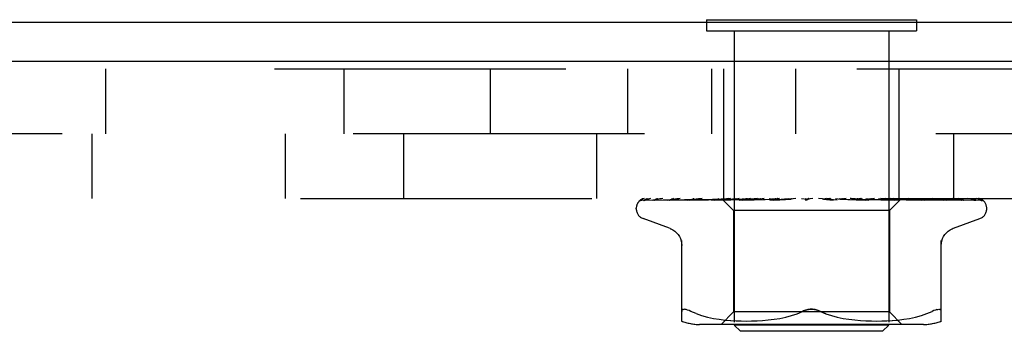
# Model space of a CAD drawing. Header units: inches. Extents: x 0 to 85, y 0 to 55.
# Tile 31 of 55: x 49.237 to 50.817, y 35.057 to 35.557. Entities that reach past the tile are written whole.
import ezdxf

# ---------------------------------------------------------------- set-up
doc = ezdxf.new("R2010")
doc.units = ezdxf.units.IN
doc.header["$LTSCALE"] = 4.675
doc.header["$MEASUREMENT"] = 0
doc.linetypes.add('HIDDEN', pattern=[0.2, 0.1, -0.1])
doc.layers.get('0').update_dxf_attribs({"linetype": 'CONTINUOUS'})
doc.layers.add('DEFAULT_2', color=8, linetype='HIDDEN')

msp = doc.modelspace()

# ---------------------------------------------------------------- linework, layer by layer
at = {"color": 3, "linetype": 'Continuous'}
for p, q in [((44.162762, 35.553227), (53.640762, 35.553227)), ((53.614762, 35.490227), (44.162762, 35.490227))]:
    msp.add_line(p, q, dxfattribs=at)
at = {"color": 7, "linetype": 'Continuous'}
for p, q in [((50.339262, 35.557227), (50.339262, 35.553227)), ((50.339262, 35.557227), (50.676262, 35.557227)), ((50.676262, 35.557227), (50.676262, 35.553227))]:
    msp.add_line(p, q, dxfattribs=at)
at = {"layer": 'DEFAULT_2', "color": 8, "linetype": 'HIDDEN'}
for p, q in [((50.339262, 35.553227), (50.339262, 35.539227)), ((50.676262, 35.553227), (50.676262, 35.539227)), ((50.339262, 35.539227), (50.676262, 35.539227)), ((50.383762, 35.539227), (50.383762, 35.067227)), ((50.631762, 35.539227), (50.631762, 35.067227)), ((46.840762, 35.478227), (51.174762, 35.478227)), ((49.374762, 35.478227), (49.374762, 35.374227)), ((49.757359, 35.374227), (49.757359, 35.478227)), ((49.992762, 35.374227), (49.992762, 35.478227)), ((50.212762, 35.374227), (50.212762, 35.478227)), ((50.347666, 35.374227), (50.347666, 35.478227)), ((50.367262, 35.270227), (50.367262, 35.478227)), ((50.482762, 35.374227), (50.482762, 35.478227)), ((50.648262, 35.270227), (50.648262, 35.478227)), ((51.174762, 35.374227), (46.840762, 35.374227)), ((49.352662, 35.374227), (49.352662, 35.270227)), ((49.662662, 35.374227), (49.662662, 35.270227)), ((49.852662, 35.374227), (49.852662, 35.270227)), ((50.162662, 35.374227), (50.162662, 35.270227)), ((50.735462, 35.374227), (50.735462, 35.270227)), ((46.882762, 35.270227), (51.132762, 35.270227)), ((50.235195, 35.267584), (50.30403, 35.268584)), ((50.24072, 35.267584), (50.328701, 35.268893)), ((50.253563, 35.267584), (50.274765, 35.267915)), ((50.255905, 35.267584), (50.298427, 35.268258)), ((50.274765, 35.267915), (50.338278, 35.268893)), ((50.276542, 35.267566), (50.276798, 35.267584)), ((50.276793, 35.267584), (50.316322, 35.268258)), ((50.2802, 35.267584), (50.318501, 35.268259)), ((50.298427, 35.268258), (50.358022, 35.269186)), ((50.30403, 35.268584), (50.364297, 35.26944)), ((50.307999, 35.268584), (50.366945, 35.26944)), ((50.308382, 35.267584), (50.342643, 35.268259)), ((50.308419, 35.267588), (50.308386, 35.267585)), ((50.312733, 35.267584), (50.328704, 35.267915)), ((50.332517, 35.270227), (50.326518, 35.269612)), ((50.328704, 35.267915), (50.376701, 35.268894)), ((50.338278, 35.268893), (50.374688, 35.26944)), ((50.347194, 35.267585), (50.42442, 35.269441)), ((50.347402, 35.267599), (50.347199, 35.267585)), ((50.355008, 35.268367), (50.347409, 35.267599)), ((50.349009, 35.269186), (50.366842, 35.26944)), ((50.352334, 35.267585), (50.378238, 35.26826)), ((50.363643, 35.269215), (50.355008, 35.268367)), ((50.363549, 35.270227), (50.364298, 35.26944)), ((50.364271, 35.269467), (50.382512, 35.251226)), ((50.364292, 35.269446), (50.364274, 35.269463)), ((50.364298, 35.26944), (50.364292, 35.269446)), ((50.366945, 35.26944), (50.366816, 35.269463)), ((50.366842, 35.26944), (50.366918, 35.269463)), ((50.374688, 35.26944), (50.374453, 35.269463)), ((50.374486, 35.26944), (50.374652, 35.269463)), ((50.376701, 35.268894), (50.404177, 35.269441)), ((50.378238, 35.26826), (50.403047, 35.268894)), ((50.381707, 35.270227), (50.384255, 35.269843)), ((50.384255, 35.269843), (50.386907, 35.269463)), ((50.387249, 35.26944), (50.386907, 35.269463)), ((50.386955, 35.26944), (50.387198, 35.269463)), ((50.389339, 35.269843), (50.387198, 35.269463)), ((50.391602, 35.270227), (50.389339, 35.269843)), ((50.392117, 35.267604), (50.391835, 35.267587)), ((50.391843, 35.267587), (50.448084, 35.269443)), ((50.405113, 35.268802), (50.392122, 35.267604)), ((50.397258, 35.270227), (50.40373, 35.269463)), ((50.397596, 35.267587), (50.415771, 35.268262)), ((50.403047, 35.268894), (50.424867, 35.269442)), ((50.404177, 35.26944), (50.40373, 35.269463)), ((50.403801, 35.26944), (50.4041, 35.269463)), ((50.409887, 35.270227), (50.4041, 35.269463)), ((50.421053, 35.270227), (50.405113, 35.268802)), ((50.415771, 35.268262), (50.433217, 35.268897)), ((50.416802, 35.270227), (50.424312, 35.269463)), ((50.424867, 35.269441), (50.424312, 35.269463)), ((50.42442, 35.269441), (50.42475, 35.269463)), ((50.431711, 35.270227), (50.42475, 35.269463)), ((50.433217, 35.268897), (50.448591, 35.269443)), ((50.439635, 35.270227), (50.44791, 35.269463)), ((50.440967, 35.267607), (50.440767, 35.267593)), ((50.440777, 35.267593), (50.473998, 35.269449)), ((50.440976, 35.267608), (50.470836, 35.270227)), ((50.44698, 35.267598), (50.456763, 35.268272)), ((50.448591, 35.269443), (50.447911, 35.269463)), ((50.448084, 35.269443), (50.448399, 35.269463)), ((50.456282, 35.270227), (50.448399, 35.269463)), ((50.456763, 35.268272), (50.46621, 35.268906)), ((50.464929, 35.270227), (50.473672, 35.269463)), ((50.46621, 35.268906), (50.474577, 35.269452)), ((50.473998, 35.269449), (50.474195, 35.269463)), ((50.482715, 35.270227), (50.474195, 35.269463)), ((50.491772, 35.270227), (50.500666, 35.269463)), ((50.510052, 35.270227), (50.501203, 35.269463)), ((50.502068, 35.269126), (50.501982, 35.269056)), ((50.502216, 35.269251), (50.502146, 35.269191)), ((50.504234, 35.270227), (50.503858, 35.270032)), ((50.549129, 35.267608), (50.519192, 35.270227)), ((50.527232, 35.269478), (50.531973, 35.268933)), ((50.537307, 35.270227), (50.528448, 35.269463)), ((50.531973, 35.268933), (50.537261, 35.268301)), ((50.537261, 35.268301), (50.542659, 35.267633)), ((50.546199, 35.270227), (50.554438, 35.269463)), ((50.554179, 35.269446), (50.566105, 35.268899)), ((50.554716, 35.269444), (50.554438, 35.269463)), ((50.554716, 35.269445), (50.599651, 35.267589)), ((50.563494, 35.270227), (50.554946, 35.269463)), ((50.566105, 35.268899), (50.579614, 35.268265)), ((50.571198, 35.27011), (50.56985, 35.270227)), ((50.57424, 35.269845), (50.571198, 35.27011)), ((50.571817, 35.270227), (50.579273, 35.269463)), ((50.577804, 35.269532), (50.57424, 35.269845)), ((50.581978, 35.269163), (50.577804, 35.269532)), ((50.579125, 35.269442), (50.579497, 35.269446)), ((50.579125, 35.269442), (50.597807, 35.268895)), ((50.579603, 35.269442), (50.579273, 35.269463)), ((50.579497, 35.269446), (50.579739, 35.269463)), ((50.579603, 35.269442), (50.64664, 35.267586)), ((50.579614, 35.268265), (50.593658, 35.26759)), ((50.587667, 35.270227), (50.579739, 35.269463)), ((50.592617, 35.268215), (50.581978, 35.269163)), ((50.599362, 35.267608), (50.592617, 35.268215)), ((50.59512, 35.270227), (50.601523, 35.269463)), ((50.597807, 35.268895), (50.619031, 35.26826)), ((50.599655, 35.267589), (50.59939, 35.267606)), ((50.601429, 35.269441), (50.601929, 35.269463)), ((50.601429, 35.269441), (50.639965, 35.268585)), ((50.601842, 35.269442), (50.601523, 35.269463)), ((50.601842, 35.269441), (50.688557, 35.267584)), ((50.608952, 35.270227), (50.601929, 35.269463)), ((50.615266, 35.270227), (50.620385, 35.269463)), ((50.625032, 35.269619), (50.618302, 35.270227)), ((50.619031, 35.26826), (50.641171, 35.267586)), ((50.620322, 35.26944), (50.620717, 35.269463)), ((50.620322, 35.269441), (50.666935, 35.268585)), ((50.620658, 35.26944), (50.620385, 35.269463)), ((50.626579, 35.270227), (50.620717, 35.269463)), ((50.633851, 35.2688), (50.625032, 35.269619)), ((50.652013, 35.270227), (50.633012, 35.251226)), ((50.646379, 35.267602), (50.633851, 35.2688)), ((50.635133, 35.26944), (50.635422, 35.269463)), ((50.635133, 35.26944), (50.688137, 35.268584)), ((50.635382, 35.26944), (50.635176, 35.269463)), ((50.635382, 35.26944), (50.689512, 35.268584)), ((50.639965, 35.268585), (50.683791, 35.267585)), ((50.645331, 35.26944), (50.645513, 35.269463)), ((50.645331, 35.26944), (50.682244, 35.268893)), ((50.645484, 35.26944), (50.645362, 35.269463)), ((50.645484, 35.26944), (50.682828, 35.268893)), ((50.646639, 35.267586), (50.646385, 35.267602)), ((50.65055, 35.26944), (50.650625, 35.269463)), ((50.65055, 35.26944), (50.710713, 35.268584)), ((50.650601, 35.26944), (50.650574, 35.269463)), ((50.669064, 35.269615), (50.662771, 35.270227)), ((50.666935, 35.268585), (50.72002, 35.267584)), ((50.688414, 35.267595), (50.681263, 35.268364)), ((50.682828, 35.268893), (50.725462, 35.268258)), ((50.686854, 35.268259), (50.723917, 35.267584)), ((50.688137, 35.268584), (50.748563, 35.267584)), ((50.688552, 35.267585), (50.688422, 35.267594)), ((50.710428, 35.268584), (50.779393, 35.267584)), ((50.723997, 35.26758), (50.717926, 35.268351)), ((50.720023, 35.267585), (50.720077, 35.267582)), ((50.723912, 35.267585), (50.723938, 35.267584)), ((50.723938, 35.267584), (50.724007, 35.267579)), ((50.725462, 35.268258), (50.770168, 35.267584)), ((50.769319, 35.267597), (50.768114, 35.268266)), ((50.781663, 35.266798), (50.780999, 35.267284)), ((50.226512, 35.25373), (50.226512, 35.25456)), ((50.382512, 35.251226), (50.382512, 35.088203)), ((50.633012, 35.251226), (50.382512, 35.251226)), ((50.633012, 35.251226), (50.633012, 35.088203)), ((50.789012, 35.25373), (50.789012, 35.25456)), ((50.27977, 35.222676), (50.237478, 35.238069)), ((50.735754, 35.222676), (50.778046, 35.238069)), ((50.299429, 35.073719), (50.299429, 35.202941)), ((50.716095, 35.073719), (50.716095, 35.202941)), ((50.302026, 35.092445), (50.303336, 35.092579)), ((50.322474, 35.085532), (50.314012, 35.089138)), ((50.382512, 35.088203), (50.362512, 35.068203)), ((50.633012, 35.088203), (50.382512, 35.088203)), ((50.484577, 35.085491), (50.493179, 35.089138)), ((50.530947, 35.085491), (50.522345, 35.089138)), ((50.633012, 35.088203), (50.653012, 35.068203)), ((50.69305, 35.085532), (50.701512, 35.089138)), ((50.322444, 35.085542), (50.331334, 35.082467)), ((50.331286, 35.082481), (50.340691, 35.079958)), ((50.340639, 35.079971), (50.350247, 35.077956)), ((50.350196, 35.077965), (50.359783, 35.076444)), ((50.359733, 35.076451), (50.369153, 35.07534)), ((50.369097, 35.075346), (50.37808, 35.074576)), ((50.377998, 35.074581), (50.38673, 35.074092)), ((50.386615, 35.074097), (50.395112, 35.073807)), ((50.394967, 35.07381), (50.403423, 35.073723)), ((50.403252, 35.073723), (50.411849, 35.073804)), ((50.41166, 35.0738), (50.420436, 35.074091)), ((50.420237, 35.074082), (50.429322, 35.074595)), ((50.429127, 35.074581), (50.43842, 35.075379)), ((50.438239, 35.07536), (50.447733, 35.076487)), ((50.44758, 35.076466), (50.457124, 35.077989)), ((50.457004, 35.077967), (50.466505, 35.079952)), ((50.466421, 35.079933), (50.475728, 35.082428)), ((50.47568, 35.082413), (50.484598, 35.085499)), ((50.539795, 35.082428), (50.549102, 35.079933)), ((50.549019, 35.079952), (50.55852, 35.077967)), ((50.558399, 35.077989), (50.567944, 35.076466)), ((50.56779, 35.076487), (50.577284, 35.07536)), ((50.577104, 35.075379), (50.586397, 35.074581)), ((50.586202, 35.074595), (50.595287, 35.074082)), ((50.595088, 35.074091), (50.603864, 35.0738)), ((50.603675, 35.073804), (50.612271, 35.073723)), ((50.612101, 35.073723), (50.620557, 35.07381)), ((50.620412, 35.073807), (50.628909, 35.074097)), ((50.628794, 35.074092), (50.637526, 35.074581)), ((50.637444, 35.074576), (50.646427, 35.075346)), ((50.646371, 35.07534), (50.65579, 35.076451)), ((50.65574, 35.076444), (50.665328, 35.077965)), ((50.665277, 35.077956), (50.674885, 35.079971)), ((50.674832, 35.079958), (50.684238, 35.082481)), ((50.68419, 35.082467), (50.69308, 35.085542)), ((50.687354, 35.068203), (50.328169, 35.068203)), ((50.393762, 35.057227), (50.383762, 35.067227)), ((50.631762, 35.067227), (50.383762, 35.067227)), ((50.621762, 35.057227), (50.393762, 35.057227)), ((50.621762, 35.057227), (50.631762, 35.067227))]:
    msp.add_line(p, q, dxfattribs=at)
for points in [[(50.239221, 35.270227), (50.237699, 35.26977), (50.236389, 35.269299), (50.235156, 35.268773), (50.233975, 35.268178), (50.232826, 35.267474), (50.231699, 35.266607), (50.230855, 35.265781)], [(50.231302, 35.266178), (50.231037, 35.265919), (50.231025, 35.265908), (50.231047, 35.265928), (50.231111, 35.265987), (50.231234, 35.266095), (50.231397, 35.266229), (50.231588, 35.266375), (50.231802, 35.266525), (50.23203, 35.266672), (50.232276, 35.266814), (50.232536, 35.266949), (50.232812, 35.267076), (50.233102, 35.267192), (50.233403, 35.267296), (50.233716, 35.267385), (50.234037, 35.267459), (50.234367, 35.267517), (50.234702, 35.267558), (50.235043, 35.26758), (50.235198, 35.267584)], [(50.237722, 35.270227), (50.237385, 35.270102), (50.236962, 35.269933), (50.23655, 35.269756), (50.236149, 35.269571), (50.23576, 35.269379), (50.235384, 35.269183), (50.235021, 35.268982), (50.234671, 35.268778), (50.234335, 35.268571), (50.234011, 35.268364), (50.233702, 35.268156), (50.233405, 35.267948), (50.233123, 35.267741), (50.232855, 35.267537), (50.232602, 35.267336), (50.232365, 35.267141), (50.232143, 35.266952), (50.231938, 35.266772), (50.23175, 35.266601), (50.231577, 35.266441), (50.231426, 35.266298), (50.231302, 35.266178)], [(50.249516, 35.270227), (50.247867, 35.269912), (50.245915, 35.269501), (50.244046, 35.269071), (50.242259, 35.268621), (50.240549, 35.26815), (50.238923, 35.267656), (50.237818, 35.267292)], [(50.237827, 35.267296), (50.237883, 35.267315), (50.238375, 35.26745), (50.238954, 35.267547), (50.239533, 35.267584)], [(50.238687, 35.267155), (50.238658, 35.267138), (50.238653, 35.267135), (50.238773, 35.267191), (50.239014, 35.267287), (50.239373, 35.267399), (50.239826, 35.2675), (50.240347, 35.267567), (50.240722, 35.267584)], [(50.239031, 35.267365), (50.238784, 35.267213), (50.238687, 35.267155)], [(50.244661, 35.270227), (50.244004, 35.269986), (50.243288, 35.269693), (50.242606, 35.269384), (50.241961, 35.269067), (50.241353, 35.268747), (50.240786, 35.26843), (50.240264, 35.268125), (50.239788, 35.267836), (50.239031, 35.267365)], [(50.239528, 35.267584), (50.285166, 35.268258), (50.307431, 35.268584)], [(50.252834, 35.26751), (50.253105, 35.267553), (50.253568, 35.267584)], [(50.268959, 35.270227), (50.267129, 35.269967), (50.264511, 35.269573), (50.261937, 35.269162), (50.259412, 35.268737), (50.256936, 35.268296), (50.254516, 35.26784), (50.252835, 35.267508)], [(50.255025, 35.26747), (50.254995, 35.267458), (50.255049, 35.267475), (50.255237, 35.267519), (50.255559, 35.267565), (50.255903, 35.267584)], [(50.256059, 35.267969), (50.255643, 35.267758), (50.255307, 35.267595), (50.255082, 35.267493), (50.255025, 35.26747)], [(50.261034, 35.270227), (50.260403, 35.27), (50.259673, 35.269711), (50.258972, 35.269408), (50.258305, 35.2691), (50.257675, 35.268794), (50.257085, 35.268497), (50.256059, 35.267969)], [(50.296951, 35.270227), (50.294896, 35.269989), (50.291667, 35.2696), (50.288437, 35.269194), (50.285216, 35.268774), (50.282003, 35.26834), (50.278806, 35.267892), (50.276551, 35.267566)], [(50.280339, 35.267681), (50.28021, 35.267636), (50.280025, 35.26758), (50.27997, 35.267567), (50.280055, 35.267578), (50.280199, 35.267585)], [(50.282085, 35.268443), (50.281493, 35.268168), (50.280962, 35.267932), (50.280526, 35.267752), (50.280339, 35.267681)], [(50.28625, 35.270227), (50.286015, 35.270144), (50.285112, 35.2698), (50.284258, 35.269441), (50.28347, 35.269088), (50.282085, 35.268443)], [(50.326518, 35.269612), (50.322735, 35.269208), (50.318917, 35.26879), (50.315068, 35.268358), (50.308428, 35.267589)], [(50.315761, 35.268675), (50.315081, 35.268373), (50.314453, 35.268108), (50.313885, 35.267888), (50.313408, 35.26773), (50.313048, 35.267635), (50.31282, 35.267594), (50.312733, 35.267585), (50.312731, 35.267585)], [(50.319396, 35.270227), (50.318865, 35.270027), (50.318032, 35.269689), (50.317236, 35.269343), (50.315761, 35.268675)], [(50.316322, 35.268258), (50.371545, 35.269186), (50.386955, 35.26944)], [(50.318501, 35.268259), (50.372219, 35.269186), (50.387249, 35.269441)], [(50.342643, 35.268259), (50.390464, 35.269186), (50.403801, 35.269441)], [(50.357443, 35.269442), (50.355853, 35.268706), (50.355093, 35.268372), (50.354365, 35.268081), (50.353701, 35.267852), (50.353121, 35.267695), (50.352655, 35.267612), (50.352333, 35.267586)], [(50.359264, 35.270227), (50.35911, 35.270166), (50.358264, 35.269812), (50.357443, 35.269442)], [(50.374386, 35.270227), (50.371965, 35.270004), (50.363643, 35.269215)], [(50.363801, 35.270227), (50.363869, 35.270035), (50.363971, 35.269843), (50.364106, 35.269653), (50.364274, 35.269463)], [(50.364671, 35.270227), (50.365159, 35.270035), (50.36568, 35.269843), (50.366232, 35.269653), (50.366816, 35.269463)], [(50.365524, 35.270227), (50.365887, 35.269953), (50.3662, 35.269737), (50.366464, 35.269578), (50.366674, 35.269478), (50.366824, 35.26944), (50.366842, 35.26944)], [(50.366787, 35.270227), (50.366937, 35.269953), (50.367029, 35.269737), (50.367062, 35.269578), (50.367038, 35.269478), (50.366945, 35.26944)], [(50.368135, 35.270227), (50.36778, 35.270035), (50.367459, 35.269843), (50.367172, 35.269653), (50.366918, 35.269463)], [(50.370712, 35.270227), (50.371603, 35.270035), (50.372524, 35.269843), (50.373473, 35.269653), (50.374453, 35.269463)], [(50.372639, 35.270227), (50.373091, 35.269953), (50.373499, 35.269737), (50.373866, 35.269578), (50.374184, 35.269478), (50.374445, 35.26944), (50.374486, 35.26944)], [(50.377514, 35.270227), (50.37675, 35.270035), (50.376018, 35.269843), (50.375319, 35.269653), (50.374652, 35.269463)], [(50.37512, 35.270227), (50.375153, 35.269953), (50.375128, 35.269737), (50.375042, 35.269578), (50.374899, 35.269478), (50.374688, 35.26944)], [(50.384638, 35.270227), (50.385163, 35.269953), (50.385652, 35.269737), (50.386108, 35.269578), (50.386522, 35.269478), (50.386884, 35.26944), (50.386955, 35.26944)], [(50.388247, 35.270227), (50.388162, 35.269953), (50.38802, 35.269737), (50.387818, 35.269578), (50.387563, 35.269478), (50.387249, 35.26944)], [(50.403079, 35.269605), (50.401728, 35.268926), (50.401029, 35.268592), (50.400313, 35.268279), (50.399597, 35.268007), (50.398891, 35.267792), (50.398244, 35.267655), (50.397693, 35.267593), (50.397584, 35.267588)], [(50.401087, 35.270227), (50.401665, 35.269953), (50.402217, 35.269737), (50.402747, 35.269578), (50.403242, 35.269478), (50.403692, 35.26944), (50.403801, 35.26944)], [(50.40439, 35.270227), (50.403748, 35.269933), (50.403079, 35.269605)], [(50.405693, 35.270227), (50.405494, 35.269953), (50.40524, 35.269737), (50.40493, 35.269578), (50.404571, 35.269478), (50.404177, 35.26944)], [(50.421392, 35.270227), (50.422003, 35.269953), (50.422597, 35.269737), (50.423181, 35.269578), (50.42374, 35.269478), (50.424261, 35.26944), (50.42442, 35.269441)], [(50.426829, 35.270227), (50.426522, 35.269953), (50.426166, 35.269737), (50.425758, 35.269578), (50.425308, 35.269478), (50.424867, 35.269441)], [(50.444818, 35.270227), (50.445439, 35.269953), (50.446055, 35.269737), (50.446672, 35.269578), (50.447275, 35.269478), (50.447849, 35.26944), (50.448084, 35.269443)], [(50.451329, 35.26921), (50.450813, 35.268913), (50.450266, 35.268618), (50.449677, 35.268334), (50.449052, 35.268075), (50.448389, 35.267854), (50.447722, 35.267695), (50.447086, 35.267608), (50.44694, 35.267597)], [(50.45089, 35.270227), (50.450486, 35.269953), (50.450041, 35.269737), (50.44955, 35.269578), (50.449025, 35.269478), (50.448591, 35.269443)], [(50.45309, 35.270227), (50.452831, 35.270088), (50.452323, 35.2698), (50.451329, 35.26921)], [(50.470519, 35.270227), (50.471128, 35.269953), (50.471744, 35.269737), (50.472371, 35.269578), (50.472996, 35.269478), (50.473601, 35.26944), (50.473998, 35.269449)], [(50.474577, 35.269452), (50.474277, 35.26944), (50.473672, 35.269463)], [(50.477006, 35.270227), (50.47652, 35.269953), (50.476002, 35.269737), (50.475445, 35.269578), (50.474866, 35.269478), (50.474577, 35.269452)], [(50.501471, 35.26868), (50.501138, 35.26847), (50.50073, 35.268248), (50.500263, 35.268038), (50.499742, 35.267854), (50.499171, 35.267709), (50.498575, 35.267617), (50.497983, 35.267584), (50.497397, 35.267608)], [(50.497566, 35.270227), (50.498142, 35.269953), (50.498734, 35.269737), (50.49935, 35.269578), (50.499973, 35.269478), (50.500589, 35.26944), (50.501203, 35.269463)], [(50.503858, 35.270032), (50.503683, 35.269953), (50.50311, 35.269737), (50.502509, 35.269578), (50.501895, 35.269478), (50.501283, 35.26944), (50.500666, 35.269463)], [(50.501886, 35.26898), (50.50178, 35.268899), (50.501662, 35.268812), (50.50153, 35.268719), (50.501471, 35.268679)], [(50.501482, 35.268687), (50.501777, 35.268881), (50.502167, 35.269124), (50.502573, 35.269363), (50.502999, 35.269599), (50.503446, 35.269832), (50.503858, 35.270032)], [(50.502461, 35.269464), (50.502424, 35.269435), (50.50234, 35.269361), (50.502207, 35.269245), (50.502023, 35.26909), (50.501783, 35.268902), (50.501482, 35.268687)], [(50.502547, 35.269547), (50.502423, 35.269434), (50.502378, 35.269394), (50.50233, 35.269351)], [(50.503422, 35.270227), (50.503174, 35.270058), (50.502973, 35.269908), (50.502807, 35.269775), (50.502689, 35.269674), (50.502603, 35.269598), (50.502547, 35.269547)], [(50.524982, 35.270227), (50.525503, 35.269953), (50.526051, 35.269737), (50.526632, 35.269578), (50.527232, 35.269478)], [(50.527232, 35.269478), (50.527835, 35.26944), (50.528448, 35.269463)], [(50.531589, 35.270227), (50.530994, 35.269953), (50.530387, 35.269737), (50.529763, 35.269578), (50.529136, 35.269478), (50.528523, 35.26944), (50.527916, 35.269463)], [(50.542745, 35.267623), (50.54232, 35.267685), (50.541656, 35.267839), (50.541017, 35.268053), (50.540438, 35.268301), (50.539914, 35.268568), (50.539448, 35.268839), (50.539027, 35.269107), (50.538634, 35.269371), (50.538259, 35.269628), (50.537891, 35.269877), (50.537505, 35.270124), (50.537335, 35.270227)], [(50.551775, 35.270227), (50.552222, 35.269953), (50.552706, 35.269737), (50.553232, 35.269578), (50.553787, 35.269478), (50.554178, 35.269445)], [(50.554178, 35.269445), (50.554356, 35.26944), (50.554946, 35.269463)], [(50.558083, 35.270227), (50.557465, 35.269953), (50.556846, 35.269737), (50.556221, 35.269578), (50.555605, 35.269478), (50.555013, 35.26944), (50.554716, 35.269444)], [(50.576978, 35.270227), (50.577306, 35.269972), (50.577673, 35.269767), (50.578082, 35.269609), (50.578525, 35.269502), (50.578996, 35.269448), (50.579125, 35.269442)], [(50.582759, 35.270227), (50.58214, 35.269953), (50.581532, 35.269737), (50.580929, 35.269578), (50.580345, 35.269478), (50.579795, 35.26944), (50.579603, 35.269442)], [(50.593676, 35.26759), (50.593077, 35.267649), (50.592404, 35.267785), (50.591701, 35.267994), (50.591012, 35.268255), (50.590341, 35.268554), (50.589703, 35.26887), (50.58909, 35.269194), (50.588492, 35.269517), (50.587899, 35.269834), (50.587294, 35.270142), (50.587117, 35.270227)], [(50.599679, 35.270227), (50.599933, 35.269953), (50.600239, 35.269737), (50.600601, 35.269578), (50.601007, 35.269478), (50.601429, 35.269441)], [(50.604723, 35.270227), (50.604122, 35.269952), (50.603546, 35.269736), (50.602994, 35.269578), (50.60247, 35.269479), (50.601981, 35.269441), (50.601842, 35.269442)], [(50.619058, 35.270227), (50.6192, 35.269953), (50.619399, 35.269737), (50.619657, 35.269578), (50.619965, 35.269478), (50.620322, 35.26944)], [(50.623184, 35.270227), (50.62263, 35.269953), (50.622107, 35.269737), (50.621612, 35.269578), (50.621155, 35.269478), (50.620747, 35.26944), (50.620658, 35.26944)], [(50.620659, 35.269441), (50.668791, 35.268584), (50.686854, 35.268259)], [(50.631526, 35.270227), (50.632486, 35.270035), (50.633414, 35.269843), (50.634311, 35.269653), (50.635176, 35.269463)], [(50.637293, 35.268819), (50.635812, 35.269527), (50.635062, 35.269877), (50.634253, 35.270227)], [(50.634414, 35.270227), (50.63444, 35.269953), (50.634524, 35.269737), (50.634668, 35.269578), (50.634868, 35.269478), (50.635133, 35.26944)], [(50.637472, 35.270227), (50.636982, 35.269953), (50.636531, 35.269737), (50.636118, 35.269578), (50.63575, 35.269478), (50.635437, 35.26944), (50.635382, 35.26944)], [(50.639912, 35.270227), (50.638831, 35.270035), (50.637723, 35.269843), (50.636586, 35.269653), (50.635422, 35.269463)], [(50.64118, 35.267586), (50.641053, 35.267592), (50.640604, 35.267643), (50.640054, 35.267757), (50.639424, 35.267941), (50.638742, 35.268188), (50.638024, 35.268486), (50.637293, 35.268819)], [(50.643313, 35.270227), (50.643875, 35.270035), (50.644404, 35.269843), (50.644899, 35.269653), (50.645362, 35.269463)], [(50.645193, 35.270227), (50.6451, 35.269953), (50.645067, 35.269737), (50.645094, 35.269578), (50.645177, 35.269478), (50.645331, 35.26944)], [(50.647073, 35.270227), (50.646663, 35.269953), (50.646301, 35.269737), (50.645985, 35.269578), (50.64572, 35.269478), (50.645513, 35.26944), (50.645484, 35.26944)], [(50.648469, 35.270227), (50.647777, 35.270035), (50.647053, 35.269843), (50.646298, 35.269653), (50.645513, 35.269463)], [(50.650201, 35.270227), (50.650345, 35.270035), (50.650455, 35.269843), (50.650532, 35.269653), (50.650574, 35.269463)], [(50.651004, 35.270227), (50.650797, 35.269953), (50.650648, 35.269737), (50.650555, 35.269578), (50.65052, 35.269478), (50.650544, 35.26944), (50.65055, 35.26944)], [(50.651639, 35.270227), (50.651325, 35.269953), (50.651064, 35.269737), (50.650856, 35.269578), (50.650703, 35.269478), (50.65061, 35.26944), (50.650601, 35.26944)], [(50.651941, 35.270227), (50.651661, 35.270035), (50.651349, 35.269843), (50.651004, 35.269653), (50.650625, 35.269463)], [(50.681263, 35.268364), (50.677143, 35.268795), (50.669064, 35.269615)], [(50.678957, 35.269387), (50.678193, 35.269724), (50.677403, 35.270051), (50.676948, 35.270227)], [(50.683793, 35.267585), (50.683601, 35.2676), (50.683287, 35.267653), (50.682858, 35.267761), (50.682335, 35.267929), (50.681737, 35.268155), (50.681092, 35.268423), (50.680407, 35.268727), (50.678957, 35.269387)], [(50.682244, 35.268893), (50.746857, 35.267915), (50.768392, 35.267584)], [(50.689512, 35.268584), (50.731093, 35.267915), (50.751451, 35.267584)], [(50.717926, 35.268351), (50.71438, 35.268784), (50.710846, 35.269202), (50.707324, 35.269607), (50.701664, 35.270227)], [(50.720077, 35.267582), (50.720071, 35.267583), (50.719946, 35.267608), (50.719668, 35.267684), (50.719253, 35.267827), (50.718726, 35.268037), (50.718128, 35.268295), (50.717465, 35.268595), (50.716754, 35.268921), (50.715992, 35.269266), (50.715166, 35.269626), (50.714286, 35.269982), (50.713623, 35.270227)], [(50.751902, 35.267545), (50.749927, 35.267873), (50.74711, 35.268323), (50.744256, 35.26876), (50.741373, 35.269182), (50.73846, 35.269589), (50.735526, 35.26998), (50.733584, 35.270227)], [(50.746394, 35.268766), (50.745712, 35.269089), (50.744985, 35.269419), (50.744218, 35.269745), (50.743415, 35.270057), (50.742938, 35.270227)], [(50.749066, 35.267532), (50.749071, 35.267531), (50.749003, 35.267553), (50.748809, 35.267626), (50.748497, 35.267759), (50.748086, 35.267948), (50.747591, 35.268184), (50.746394, 35.268766)], [(50.748565, 35.267584), (50.748817, 35.267571), (50.749014, 35.267543), (50.749066, 35.267532)], [(50.751445, 35.267584), (50.751698, 35.267571), (50.751909, 35.267545)], [(50.771285, 35.26744), (50.769898, 35.267781), (50.767883, 35.268247), (50.765794, 35.268697), (50.763639, 35.26913), (50.761417, 35.269547), (50.75913, 35.269947), (50.757403, 35.270227)], [(50.768114, 35.268266), (50.767617, 35.268536), (50.767086, 35.268814), (50.766523, 35.269097), (50.765931, 35.269378), (50.765311, 35.269654), (50.764664, 35.269919), (50.763994, 35.270169), (50.763827, 35.270227)], [(50.768392, 35.267584), (50.768835, 35.267559), (50.769282, 35.26749), (50.769597, 35.267412), (50.769719, 35.267373)], [(50.769719, 35.267373), (50.769775, 35.267353), (50.769822, 35.267334), (50.769755, 35.267366), (50.769582, 35.267454), (50.769319, 35.267597)], [(50.770162, 35.267584), (50.770599, 35.26756), (50.771081, 35.267488), (50.771289, 35.267441)], [(50.782114, 35.266896), (50.781238, 35.26734), (50.779939, 35.267919), (50.778564, 35.268452), (50.777111, 35.268946), (50.775574, 35.26941), (50.773941, 35.269846), (50.772318, 35.270227)], [(50.780999, 35.267284), (50.780653, 35.267531), (50.780258, 35.267803), (50.779822, 35.268092), (50.779345, 35.268392), (50.778833, 35.268697), (50.778285, 35.269003), (50.777703, 35.269305), (50.777089, 35.269599), (50.776443, 35.26988), (50.775768, 35.270143), (50.775535, 35.270227)], [(50.779952, 35.269392), (50.779816, 35.26946), (50.778944, 35.269857), (50.777975, 35.270227)], [(50.778792, 35.267584), (50.779222, 35.267563), (50.779818, 35.267483), (50.780368, 35.267353), (50.780846, 35.267194), (50.78123, 35.26703), (50.781508, 35.266886), (50.781666, 35.266793), (50.781698, 35.266772)], [(50.779389, 35.267584), (50.78002, 35.267543), (50.780626, 35.267441), (50.781187, 35.267288), (50.78169, 35.267099), (50.782122, 35.266892)], [(50.781698, 35.266772), (50.781715, 35.266761), (50.781663, 35.266798)], [(50.280237, 35.222506), (50.282155, 35.221729), (50.285415, 35.220018), (50.288451, 35.217897), (50.291214, 35.215385), (50.293647, 35.212528), (50.295694, 35.209374), (50.297318, 35.205986), (50.298491, 35.202432), (50.299195, 35.198769), (50.299429, 35.195098)], [(50.716095, 35.195098), (50.716328, 35.198769), (50.717033, 35.202432), (50.718206, 35.205986), (50.71983, 35.209374), (50.721877, 35.212528), (50.72431, 35.215385), (50.727072, 35.217897), (50.730109, 35.220018), (50.733369, 35.221729), (50.735286, 35.222506)], [(50.302026, 35.092445), (50.300956, 35.092048), (50.300143, 35.091372), (50.299615, 35.0904), (50.299429, 35.089138)], [(50.314012, 35.089138), (50.311253, 35.0904), (50.308814, 35.091372), (50.306709, 35.092048), (50.30489, 35.092445), (50.303336, 35.092579)], [(50.493179, 35.089138), (50.495554, 35.090185), (50.497989, 35.091045), (50.500465, 35.091721), (50.502941, 35.092205), (50.505378, 35.092489), (50.507762, 35.092576)], [(50.507762, 35.092576), (50.505853, 35.092518), (50.503932, 35.092342), (50.501996, 35.092042), (50.500085, 35.091633), (50.49823, 35.091119), (50.496448, 35.09052), (50.494766, 35.089863), (50.493179, 35.089138)], [(50.522345, 35.089138), (50.521089, 35.089717), (50.519764, 35.09026), (50.518368, 35.090771), (50.516915, 35.091234), (50.515416, 35.091638), (50.513885, 35.091977), (50.51233, 35.092241), (50.510777, 35.092431), (50.509255, 35.092542), (50.507762, 35.092576)], [(50.507762, 35.092576), (50.510148, 35.092488), (50.512587, 35.092204), (50.515064, 35.09172), (50.517539, 35.091044), (50.519972, 35.090184), (50.522345, 35.089138)], [(50.522345, 35.089138), (50.530926, 35.085499), (50.539843, 35.082413)], [(50.708815, 35.092048), (50.70671, 35.091372), (50.704271, 35.0904), (50.701512, 35.089138)], [(50.708815, 35.092048), (50.710634, 35.092445), (50.712188, 35.092579), (50.713498, 35.092445)], [(50.716095, 35.089138), (50.715909, 35.0904), (50.715381, 35.091372), (50.714568, 35.092048), (50.713498, 35.092445)]]:
    msp.add_lwpolyline(points, dxfattribs=at)
for centre, radius, start, end in [((50.243178, 35.25456), 0.016667, 137.764659, 180), ((50.772345, 35.25456), 0.016667, 0, 62.851231), ((50.243178, 35.25373), 0.016667, 180, 250), ((50.772345, 35.25373), 0.016667, 290, 360), ((50.328169, 35.14578), 0.077578, 247.923935, 270), ((50.687354, 35.14578), 0.077578, 270, 292.076065)]:
    msp.add_arc(centre, radius, start, end, dxfattribs=at)

doc.saveas('drawing.dxf')
